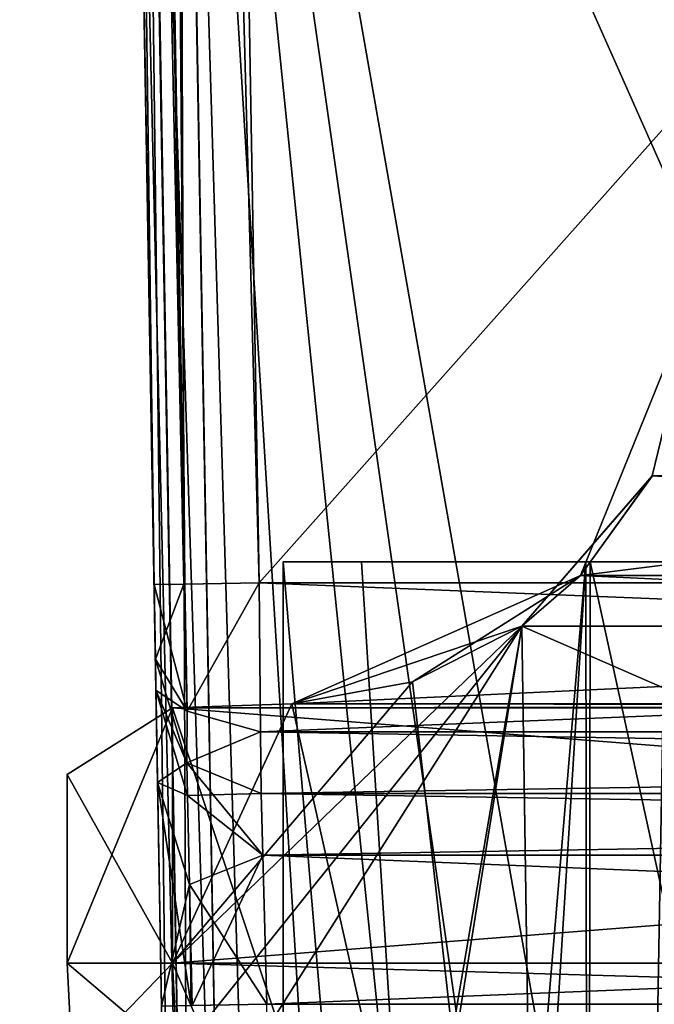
# Model space of a CAD drawing. Header units: millimetres. Extents: x -26 to 124, y -190 to 73.
# Tile 32 of 95: x 47.77 to 50.79, y 9.51 to 14.18. Entities that reach past the tile are written whole.
import ezdxf

# ---------------------------------------------------------------- set-up
doc = ezdxf.new("R2010")
doc.units = ezdxf.units.MM
doc.header["$LTSCALE"] = 41.718519
for name, color, linetype in [('108', 7, 'CONTINUOUS'), ('148', 7, 'CONTINUOUS'), ('149', 7, 'CONTINUOUS'), ('2', 7, 'CONTINUOUS'), ('228', 7, 'CONTINUOUS'), ('269', 7, 'CONTINUOUS'), ('275', 7, 'CONTINUOUS'), ('278', 7, 'CONTINUOUS'), ('279', 7, 'CONTINUOUS'), ('282', 7, 'CONTINUOUS'), ('297', 7, 'CONTINUOUS'), ('298', 7, 'CONTINUOUS'), ('299', 7, 'CONTINUOUS'), ('3', 7, 'CONTINUOUS'), ('301', 7, 'CONTINUOUS'), ('302', 7, 'CONTINUOUS'), ('303', 7, 'CONTINUOUS'), ('323', 7, 'CONTINUOUS'), ('4', 7, 'CONTINUOUS'), ('417', 7, 'CONTINUOUS'), ('419', 7, 'CONTINUOUS'), ('424', 7, 'CONTINUOUS'), ('474', 7, 'CONTINUOUS'), ('477', 7, 'CONTINUOUS'), ('479', 7, 'CONTINUOUS'), ('480', 7, 'CONTINUOUS'), ('481', 7, 'CONTINUOUS'), ('482', 7, 'CONTINUOUS'), ('496', 7, 'CONTINUOUS'), ('498', 7, 'CONTINUOUS'), ('502', 7, 'CONTINUOUS'), ('513', 7, 'CONTINUOUS'), ('514', 7, 'CONTINUOUS'), ('515', 7, 'CONTINUOUS'), ('532', 7, 'CONTINUOUS'), ('535', 7, 'CONTINUOUS'), ('538', 7, 'CONTINUOUS'), ('540', 7, 'CONTINUOUS'), ('546', 7, 'CONTINUOUS'), ('549', 7, 'CONTINUOUS'), ('550', 7, 'CONTINUOUS'), ('551', 7, 'CONTINUOUS'), ('552', 7, 'CONTINUOUS'), ('553', 7, 'CONTINUOUS'), ('592', 7, 'CONTINUOUS'), ('593', 7, 'CONTINUOUS'), ('594', 7, 'CONTINUOUS')]:
    doc.layers.add(name, color=color, linetype=linetype)

msp = doc.modelspace()

# ---------------------------------------------------------------- linework, layer by layer
at = {"layer": '108', "color": 7, "linetype": 'CONTINUOUS'}
for points in [[(48.5008, 6.4164, -33.807), (48.2875, 18.6318, -33.3805), (47.774, 48.0536, -38.75), (48.5008, 6.4164, -33.807)], [(48.4469, 9.5012, -36.75), (48.5008, 6.4164, -33.807), (47.774, 48.0536, -38.75), (48.4469, 9.5012, -36.75)], [(47.774, 48.0536, -38.75), (48.2749, 19.3556, 22.2457), (48.4207, 11.0013, 40.25), (47.774, 48.0536, -38.75)], [(48.4284, 10.5619, -37.1893), (48.4469, 9.5012, -36.75), (47.774, 48.0536, -38.75), (48.4284, 10.5619, -37.1893)], [(48.4207, 11.0013, -38.25), (48.4284, 10.5619, -37.1893), (47.774, 48.0536, -38.75), (48.4207, 11.0013, -38.25)], [(48.4182, 11.1481, -38.6031), (48.4207, 11.0013, -38.25), (47.774, 48.0536, -38.75), (48.4182, 11.1481, -38.6031)], [(48.412, 11.5013, -38.75), (48.4182, 11.1481, -38.6031), (47.774, 48.0536, -38.75), (48.412, 11.5013, -38.75)], [(47.774, 48.0536, 40.75), (47.774, 48.0536, -38.75), (48.412, 11.5013, 40.75), (47.774, 48.0536, 40.75)], [(48.412, 11.5013, 40.75), (47.774, 48.0536, -38.75), (48.4182, 11.1482, 40.6032), (48.412, 11.5013, 40.75)], [(48.4182, 11.1482, 40.6032), (47.774, 48.0536, -38.75), (48.4207, 11.0013, 40.25), (48.4182, 11.1482, 40.6032)], [(48.2749, 19.3556, 22.2457), (48.5008, 6.4164, 22.4715), (48.5008, 6.4164, 38.75), (48.2749, 19.3556, 22.2457)], [(48.4207, 11.0013, 40.25), (48.2749, 19.3556, 22.2457), (48.4284, 10.5619, 39.1893), (48.4207, 11.0013, 40.25)], [(48.4284, 10.5619, 39.1893), (48.2749, 19.3556, 22.2457), (48.4469, 9.5012, 38.75), (48.4284, 10.5619, 39.1893)], [(48.4469, 9.5012, 38.75), (48.2749, 19.3556, 22.2457), (48.5008, 6.4164, 38.75), (48.4469, 9.5012, 38.75)]]:
    msp.add_3dface(points, dxfattribs=at)
at = {"layer": '148', "color": 7, "linetype": 'CONTINUOUS'}
for points in [[(48.9119, 11.51, -39.25), (48.2739, 48.0624, -39.25), (66.2412, 11.51, -39.25), (48.9119, 11.51, -39.25)], [(66.2412, 11.51, -39.25), (48.2739, 48.0624, -39.25), (66.4976, 31.2611, -39.25), (66.2412, 11.51, -39.25)]]:
    msp.add_3dface(points, dxfattribs=at)
at = {"layer": '149', "color": 7, "linetype": 'CONTINUOUS'}
for points in [[(48.2739, 48.0624, 41.25), (48.9119, 11.51, 41.25), (66.4981, 31.2574, 41.25), (48.2739, 48.0624, 41.25)], [(66.4981, 31.2574, 41.25), (48.9119, 11.51, 41.25), (66.2405, 11.51, 41.25), (66.4981, 31.2574, 41.25)]]:
    msp.add_3dface(points, dxfattribs=at)
at = {"layer": '2', "linetype": 'CONTINUOUS'}
for points in [[(49.0249, -5.39), (50.4621, -5.39, 4.4137), (49.0249, 11.61), (49.0249, -5.39)], [(49.0249, 11.61), (50.4621, -5.39, 4.4137), (49.3969, 11.61, 2.3308), (49.0249, 11.61)], [(49.3969, 11.61, 2.3308), (50.4621, -5.39, 4.4137), (50.4825, 11.61, 4.4412), (49.3969, 11.61, 2.3308)], [(50.4621, -5.39, 4.4137), (54.1931, -5.39, 7.1278), (50.4825, 11.61, 4.4412), (50.4621, -5.39, 4.4137)], [(50.4825, 11.61, 4.4412), (54.1931, -5.39, 7.1278), (54.2509, 11.61, 7.1465), (50.4825, 11.61, 4.4412)]]:
    msp.add_3dface(points, dxfattribs=at)
at = {"layer": '228', "color": 7, "linetype": 'CONTINUOUS'}
for points in [[(48.7506, 6.4206, 22.2215), (48.527, 19.11, 22), (50.75, 6.4554, 22.2209), (48.7506, 6.4206, 22.2215)], [(50.75, 6.4554, 22.2209), (48.527, 19.11, 22), (50.973, 19.11, 22), (50.75, 6.4554, 22.2209)]]:
    msp.add_3dface(points, dxfattribs=at)
at = {"layer": '269', "color": 7, "linetype": 'CONTINUOUS'}
msp.add_3dface([(48.9468, 9.51, -37.25), (66.2401, 9.51, -37.25), (49.0005, 6.4332, -37.25), (48.9468, 9.51, -37.25)], dxfattribs=at)
at = {"layer": '275', "color": 7, "linetype": 'CONTINUOUS'}
for points in [[(48.9119, 11.51, 41.25), (48.9181, 10.8026, 40.9569), (66.2405, 11.51, 41.25), (48.9119, 11.51, 41.25)], [(66.2405, 11.51, 41.25), (48.9181, 10.8026, 40.9569), (66.2398, 10.792, 40.9461), (66.2405, 11.51, 41.25)], [(48.9181, 10.8026, 40.9569), (48.9207, 10.51, 40.25), (66.2398, 10.792, 40.9461), (48.9181, 10.8026, 40.9569)], [(48.9207, 10.51, 40.25), (66.2398, 10.51, 40.25), (66.2398, 10.792, 40.9461), (48.9207, 10.51, 40.25)]]:
    msp.add_3dface(points, dxfattribs=at)
at = {"layer": '278', "color": 7, "linetype": 'CONTINUOUS'}
for points in [[(48.9207, 10.51, 40.25), (48.9283, 10.2172, 39.5429), (66.2398, 10.51, 40.25), (48.9207, 10.51, 40.25)], [(66.2398, 10.51, 40.25), (48.9283, 10.2172, 39.5429), (66.2398, 10.2061, 39.532), (66.2398, 10.51, 40.25)], [(48.9283, 10.2172, 39.5429), (48.9468, 9.51, 39.25), (66.2398, 10.2061, 39.532), (48.9283, 10.2172, 39.5429)], [(48.9468, 9.51, 39.25), (66.2398, 9.51, 39.25), (66.2398, 10.2061, 39.532), (48.9468, 9.51, 39.25)]]:
    msp.add_3dface(points, dxfattribs=at)
at = {"layer": '279', "color": 7, "linetype": 'CONTINUOUS'}
for points in [[(48.9283, 10.2172, -37.5429), (48.9207, 10.51, -38.25), (66.2401, 10.228, -37.5539), (48.9283, 10.2172, -37.5429)], [(66.2401, 10.228, -37.5539), (48.9207, 10.51, -38.25), (66.2401, 10.51, -38.25), (66.2401, 10.228, -37.5539)], [(66.2401, 9.51, -37.25), (48.9283, 10.2172, -37.5429), (66.2401, 10.228, -37.5539), (66.2401, 9.51, -37.25)], [(48.9468, 9.51, -37.25), (48.9283, 10.2172, -37.5429), (66.2401, 9.51, -37.25), (48.9468, 9.51, -37.25)]]:
    msp.add_3dface(points, dxfattribs=at)
at = {"layer": '282', "color": 7, "linetype": 'CONTINUOUS'}
for points in [[(48.9181, 10.8029, -38.9571), (48.9119, 11.51, -39.25), (66.2398, 10.8139, -38.968), (48.9181, 10.8029, -38.9571)], [(66.2398, 10.8139, -38.968), (48.9119, 11.51, -39.25), (66.2412, 11.51, -39.25), (66.2398, 10.8139, -38.968)], [(66.2401, 10.51, -38.25), (48.9181, 10.8029, -38.9571), (66.2398, 10.8139, -38.968), (66.2401, 10.51, -38.25)], [(66.2401, 10.51, -38.25), (48.9207, 10.51, -38.25), (48.9181, 10.8029, -38.9571), (66.2401, 10.51, -38.25)]]:
    msp.add_3dface(points, dxfattribs=at)
at = {"layer": '297', "color": 7, "linetype": 'CONTINUOUS'}
for points in [[(48.412, 11.5013, -38.75), (47.774, 48.0536, -38.75), (47.9204, 48.0562, -39.1036), (48.412, 11.5013, -38.75)], [(47.9204, 48.0562, -39.1036), (48.2739, 48.0624, -39.25), (48.5586, 11.5038, -39.1037), (47.9204, 48.0562, -39.1036)], [(48.412, 11.5013, -38.75), (47.9204, 48.0562, -39.1036), (48.5586, 11.5038, -39.1037), (48.412, 11.5013, -38.75)], [(48.5586, 11.5038, -39.1037), (48.2739, 48.0624, -39.25), (48.9119, 11.51, -39.25), (48.5586, 11.5038, -39.1037)]]:
    msp.add_3dface(points, dxfattribs=at)
at = {"layer": '298', "color": 7, "linetype": 'CONTINUOUS'}
for points in [[(48.412, 11.5013, -38.75), (48.5586, 11.5038, -39.1037), (48.569, 10.9003, -38.8536), (48.412, 11.5013, -38.75)], [(48.4182, 11.1481, -38.6031), (48.412, 11.5013, -38.75), (48.569, 10.9003, -38.8536), (48.4182, 11.1481, -38.6031)], [(48.5586, 11.5038, -39.1037), (48.9119, 11.51, -39.25), (48.569, 10.9003, -38.8536), (48.5586, 11.5038, -39.1037)], [(48.569, 10.9003, -38.8536), (48.9119, 11.51, -39.25), (48.9181, 10.8029, -38.9571), (48.569, 10.9003, -38.8536)], [(48.4207, 11.0013, -38.25), (48.4182, 11.1481, -38.6031), (48.5675, 10.6561, -38.25), (48.4207, 11.0013, -38.25)], [(48.5675, 10.6561, -38.25), (48.4182, 11.1481, -38.6031), (48.569, 10.9003, -38.8536), (48.5675, 10.6561, -38.25)], [(48.5675, 10.6561, -38.25), (48.569, 10.9003, -38.8536), (48.9181, 10.8029, -38.9571), (48.5675, 10.6561, -38.25)], [(48.9207, 10.51, -38.25), (48.5675, 10.6561, -38.25), (48.9181, 10.8029, -38.9571), (48.9207, 10.51, -38.25)]]:
    msp.add_3dface(points, dxfattribs=at)
at = {"layer": '299', "color": 7, "linetype": 'CONTINUOUS'}
for points in [[(48.4284, 10.5619, -37.1893), (48.4207, 11.0013, -38.25), (48.5706, 10.5013, -37.6741), (48.4284, 10.5619, -37.1893)], [(48.5706, 10.5013, -37.6741), (48.4207, 11.0013, -38.25), (48.5675, 10.6561, -38.25), (48.5706, 10.5013, -37.6741)], [(48.5706, 10.5013, -37.6741), (48.5675, 10.6561, -38.25), (48.9283, 10.2172, -37.5429), (48.5706, 10.5013, -37.6741)], [(48.9207, 10.51, -38.25), (48.9283, 10.2172, -37.5429), (48.5675, 10.6561, -38.25), (48.9207, 10.51, -38.25)], [(48.4469, 9.5012, -36.75), (48.4284, 10.5619, -37.1893), (48.588, 9.5037, -37.0981), (48.4469, 9.5012, -36.75)], [(48.588, 9.5037, -37.0981), (48.4284, 10.5619, -37.1893), (48.5802, 10.0787, -37.2545), (48.588, 9.5037, -37.0981)], [(48.5802, 10.0787, -37.2545), (48.4284, 10.5619, -37.1893), (48.5706, 10.5013, -37.6741), (48.5802, 10.0787, -37.2545)], [(48.5802, 10.0787, -37.2545), (48.5706, 10.5013, -37.6741), (48.9283, 10.2172, -37.5429), (48.5802, 10.0787, -37.2545)], [(48.9468, 9.51, -37.25), (48.5802, 10.0787, -37.2545), (48.9283, 10.2172, -37.5429), (48.9468, 9.51, -37.25)], [(48.588, 9.5037, -37.0981), (48.5802, 10.0787, -37.2545), (48.9468, 9.51, -37.25), (48.588, 9.5037, -37.0981)]]:
    msp.add_3dface(points, dxfattribs=at)
at = {"layer": '3', "linetype": 'CONTINUOUS'}
for points in [[(49.3969, -5.39, -2.3308), (49.0249, -5.39), (50.4621, 11.61, -4.4137), (49.3969, -5.39, -2.3308)], [(49.0249, -5.39), (49.0249, 11.61), (50.4621, 11.61, -4.4137), (49.0249, -5.39)], [(50.4825, -5.39, -4.4412), (49.3969, -5.39, -2.3308), (50.4621, 11.61, -4.4137), (50.4825, -5.39, -4.4412)], [(54.1931, 11.61, -7.1278), (50.4825, -5.39, -4.4412), (50.4621, 11.61, -4.4137), (54.1931, 11.61, -7.1278)], [(54.2509, -5.39, -7.1465), (50.4825, -5.39, -4.4412), (54.1931, 11.61, -7.1278), (54.2509, -5.39, -7.1465)]]:
    msp.add_3dface(points, dxfattribs=at)
at = {"layer": '301', "color": 7, "linetype": 'CONTINUOUS'}
for points in [[(48.4207, 11.0013, 40.25), (48.4284, 10.5619, 39.1893), (48.5678, 10.6557, 40.25), (48.4207, 11.0013, 40.25)], [(48.5678, 10.6557, 40.25), (48.4284, 10.5619, 39.1893), (48.5706, 10.5013, 39.674), (48.5678, 10.6557, 40.25)], [(48.5706, 10.5013, 39.674), (48.9207, 10.51, 40.25), (48.5678, 10.6557, 40.25), (48.5706, 10.5013, 39.674)], [(48.4284, 10.5619, 39.1893), (48.4469, 9.5012, 38.75), (48.5802, 10.0786, 39.2545), (48.4284, 10.5619, 39.1893)], [(48.5706, 10.5013, 39.674), (48.4284, 10.5619, 39.1893), (48.5802, 10.0786, 39.2545), (48.5706, 10.5013, 39.674)], [(48.9207, 10.51, 40.25), (48.5706, 10.5013, 39.674), (48.9283, 10.2172, 39.5429), (48.9207, 10.51, 40.25)], [(48.5706, 10.5013, 39.674), (48.5802, 10.0786, 39.2545), (48.9283, 10.2172, 39.5429), (48.5706, 10.5013, 39.674)], [(48.5802, 10.0786, 39.2545), (48.5937, 9.5038, 39.1039), (48.9283, 10.2172, 39.5429), (48.5802, 10.0786, 39.2545)], [(48.5937, 9.5038, 39.1039), (48.9468, 9.51, 39.25), (48.9283, 10.2172, 39.5429), (48.5937, 9.5038, 39.1039)], [(48.4469, 9.5012, 38.75), (48.5937, 9.5038, 39.1039), (48.5802, 10.0786, 39.2545), (48.4469, 9.5012, 38.75)]]:
    msp.add_3dface(points, dxfattribs=at)
at = {"layer": '302', "color": 7, "linetype": 'CONTINUOUS'}
for points in [[(48.412, 11.5013, 40.75), (48.4182, 11.1482, 40.6032), (48.5531, 11.5037, 41.0982), (48.412, 11.5013, 40.75)], [(48.5531, 11.5037, 41.0982), (48.4182, 11.1482, 40.6032), (48.569, 10.9003, 40.8536), (48.5531, 11.5037, 41.0982)], [(48.5531, 11.5037, 41.0982), (48.569, 10.9003, 40.8536), (48.9119, 11.51, 41.25), (48.5531, 11.5037, 41.0982)], [(48.9119, 11.51, 41.25), (48.569, 10.9003, 40.8536), (48.9181, 10.8026, 40.9569), (48.9119, 11.51, 41.25)], [(48.4182, 11.1482, 40.6032), (48.4207, 11.0013, 40.25), (48.569, 10.9003, 40.8536), (48.4182, 11.1482, 40.6032)], [(48.4207, 11.0013, 40.25), (48.5678, 10.6557, 40.25), (48.569, 10.9003, 40.8536), (48.4207, 11.0013, 40.25)], [(48.569, 10.9003, 40.8536), (48.5678, 10.6557, 40.25), (48.9181, 10.8026, 40.9569), (48.569, 10.9003, 40.8536)], [(48.5678, 10.6557, 40.25), (48.9207, 10.51, 40.25), (48.9181, 10.8026, 40.9569), (48.5678, 10.6557, 40.25)]]:
    msp.add_3dface(points, dxfattribs=at)
at = {"layer": '303', "color": 7, "linetype": 'CONTINUOUS'}
for points in [[(47.774, 48.0536, 40.75), (48.5531, 11.5037, 41.0982), (47.9204, 48.0562, 41.1036), (47.774, 48.0536, 40.75)], [(47.774, 48.0536, 40.75), (48.412, 11.5013, 40.75), (48.5531, 11.5037, 41.0982), (47.774, 48.0536, 40.75)], [(47.9204, 48.0562, 41.1036), (48.9119, 11.51, 41.25), (48.2739, 48.0624, 41.25), (47.9204, 48.0562, 41.1036)], [(48.5531, 11.5037, 41.0982), (48.9119, 11.51, 41.25), (47.9204, 48.0562, 41.1036), (48.5531, 11.5037, 41.0982)]]:
    msp.add_3dface(points, dxfattribs=at)
at = {"layer": '323', "color": 7, "linetype": 'CONTINUOUS'}
for points in [[(62.7032, 18.6274, -33.1307), (48.5375, 18.6274, -33.1307), (60.5226, 6.5047, -33.554), (62.7032, 18.6274, -33.1307)], [(53.7499, 6.8982, -33.5403), (57.11, 5.6829, -33.5827), (48.5375, 18.6274, -33.1307), (53.7499, 6.8982, -33.5403)], [(48.5375, 18.6274, -33.1307), (57.11, 5.6829, -33.5827), (57.7433, 5.4513, -33.5908), (48.5375, 18.6274, -33.1307)], [(50.3896, 5.6826, -33.5827), (53.7499, 6.8982, -33.5403), (48.5375, 18.6274, -33.1307), (50.3896, 5.6826, -33.5827)], [(49.885, 5.4609, -33.5905), (50.3896, 5.6826, -33.5827), (48.5375, 18.6274, -33.1307), (49.885, 5.4609, -33.5905)], [(49.3418, 5.5393, -33.5877), (49.885, 5.4609, -33.5905), (48.5375, 18.6274, -33.1307), (49.3418, 5.5393, -33.5877)], [(48.9215, 5.8919, -33.5754), (49.3418, 5.5393, -33.5877), (48.5375, 18.6274, -33.1307), (48.9215, 5.8919, -33.5754)], [(48.7506, 6.4165, -33.5571), (48.9215, 5.8919, -33.5754), (48.5375, 18.6274, -33.1307), (48.7506, 6.4165, -33.5571)], [(60.5226, 6.5047, -33.554), (48.5375, 18.6274, -33.1307), (58.3797, 5.6744, -33.583), (60.5226, 6.5047, -33.554)], [(58.3797, 5.6744, -33.583), (48.5375, 18.6274, -33.1307), (57.7433, 5.4513, -33.5908), (58.3797, 5.6744, -33.583)]]:
    msp.add_3dface(points, dxfattribs=at)
at = {"layer": '4', "linetype": 'CONTINUOUS'}
for points in [[(49.0249, 11.61), (49.3969, 11.61, 2.3308), (50.4621, 11.61, -4.4137), (49.0249, 11.61)], [(49.3969, 11.61, 2.3308), (50.4825, 11.61, 4.4412), (50.4621, 11.61, -4.4137), (49.3969, 11.61, 2.3308)], [(50.4825, 11.61, 4.4412), (54.1931, 11.61, -7.1278), (50.4621, 11.61, -4.4137), (50.4825, 11.61, 4.4412)], [(50.4825, 11.61, 4.4412), (54.2509, 11.61, 7.1465), (54.1931, 11.61, -7.1278), (50.4825, 11.61, 4.4412)]]:
    msp.add_3dface(points, dxfattribs=at)
at = {"layer": '417', "color": 7, "linetype": 'CONTINUOUS'}
msp.add_3dface([(50.9268, 6.4582, 22.2941), (50.75, 6.4554, 22.2209), (50.973, 19.11, 22), (50.9268, 6.4582, 22.2941)], dxfattribs=at)
at = {"layer": '419', "color": 7, "linetype": 'CONTINUOUS'}
for points in [[(48.5008, 6.4164, 22.4715), (48.2749, 19.3556, 22.2457), (48.3485, 19.1828, 22.0746), (48.5008, 6.4164, 22.4715)], [(48.574, 6.4159, 22.2948), (48.5008, 6.4164, 22.4715), (48.3485, 19.1828, 22.0746), (48.574, 6.4159, 22.2948)], [(48.527, 19.11, 22), (48.574, 6.4159, 22.2948), (48.3485, 19.1828, 22.0746), (48.527, 19.11, 22)], [(48.7506, 6.4206, 22.2215), (48.574, 6.4159, 22.2948), (48.527, 19.11, 22), (48.7506, 6.4206, 22.2215)]]:
    msp.add_3dface(points, dxfattribs=at)
at = {"layer": '424', "color": 7, "linetype": 'CONTINUOUS'}
for points in [[(48.5008, 6.4164, -33.807), (48.574, 6.4128, -33.6304), (48.2875, 18.6318, -33.3805), (48.5008, 6.4164, -33.807)], [(48.2875, 18.6318, -33.3805), (48.574, 6.4128, -33.6304), (48.3637, 18.6269, -33.2011), (48.2875, 18.6318, -33.3805)], [(48.7506, 6.4165, -33.5571), (48.5375, 18.6274, -33.1307), (48.3637, 18.6269, -33.2011), (48.7506, 6.4165, -33.5571)], [(48.574, 6.4128, -33.6304), (48.7506, 6.4165, -33.5571), (48.3637, 18.6269, -33.2011), (48.574, 6.4128, -33.6304)]]:
    msp.add_3dface(points, dxfattribs=at)
at = {"layer": '474', "color": 7, "linetype": 'CONTINUOUS'}
for points in [[(48.4999, 10.9167, -44.7499), (48.5, 9.7051, -44.75), (48, 10.6, -44.25), (48.4999, 10.9167, -44.7499)], [(48.5, 9.7051, -44.75), (48, 9.7051, -44.25), (48, 10.6, -44.25), (48.5, 9.7051, -44.75)]]:
    msp.add_3dface(points, dxfattribs=at)
at = {"layer": '477', "color": 7, "linetype": 'CONTINUOUS'}
for points in [[(48.4999, 10.9167, -41.7501), (48, 10.6, -42.25), (48, 9.7051, -42.25), (48.4999, 10.9167, -41.7501)], [(48.5, 9.7051, -41.75), (48.4999, 10.9167, -41.7501), (48, 9.7051, -42.25), (48.5, 9.7051, -41.75)]]:
    msp.add_3dface(points, dxfattribs=at)
at = {"layer": '479', "color": 7, "linetype": 'CONTINUOUS'}
for points in [[(48, 10.6, -44.25), (48, 9.7051, -44.25), (48, 9.7051, -42.25), (48, 10.6, -44.25)], [(48, 10.6, -42.25), (48, 10.6, -44.25), (48, 9.7051, -42.25), (48, 10.6, -42.25)]]:
    msp.add_3dface(points, dxfattribs=at)
at = {"layer": '480', "color": 7, "linetype": 'CONTINUOUS'}
for points in [[(48.4999, 10.9167, -44.7499), (48, 10.6, -44.25), (48, 10.6, -42.25), (48.4999, 10.9167, -44.7499)], [(48.4999, 10.9167, -41.7501), (48.4999, 10.9167, -44.7499), (48, 10.6, -42.25), (48.4999, 10.9167, -41.7501)]]:
    msp.add_3dface(points, dxfattribs=at)
at = {"layer": '481', "color": 7, "linetype": 'CONTINUOUS'}
for points in [[(49.0666, 10.9356, -44.75), (48.4999, 10.9167, -44.7499), (48.4999, 10.9167, -41.7501), (49.0666, 10.9356, -44.75)], [(49.0666, 10.9356, -44.75), (48.4999, 10.9167, -41.7501), (49.0666, 10.9356, -41.75), (49.0666, 10.9356, -44.75)]]:
    msp.add_3dface(points, dxfattribs=at)
at = {"layer": '482', "color": 7, "linetype": 'CONTINUOUS'}
for points in [[(51, 12.9344, -44.75), (62.0627, 11.5443, -44.75), (50.4373, 11.5442, -44.75), (51, 12.9344, -44.75)], [(50.4373, 11.5442, -44.75), (63.4334, 10.9356, -44.75), (49.0666, 10.9356, -44.75), (50.4373, 11.5442, -44.75)], [(62.0627, 11.5443, -44.75), (63.4334, 10.9356, -44.75), (50.4373, 11.5442, -44.75), (62.0627, 11.5443, -44.75)], [(49.0666, 10.9356, -44.75), (64.0001, 10.9167, -44.7499), (48.4999, 10.9167, -44.7499), (49.0666, 10.9356, -44.75)], [(63.4334, 10.9356, -44.75), (64.0001, 10.9167, -44.7499), (49.0666, 10.9356, -44.75), (63.4334, 10.9356, -44.75)], [(48.4999, 10.9167, -44.7499), (64.0001, 10.9167, -44.7499), (64, 9.7051, -44.75), (48.4999, 10.9167, -44.7499)], [(48.5, 9.7051, -44.75), (48.4999, 10.9167, -44.7499), (64, 9.7051, -44.75), (48.5, 9.7051, -44.75)], [(48.5219, 9.2617, -44.75), (48.5, 9.7051, -44.75), (63.9781, 9.2617, -44.75), (48.5219, 9.2617, -44.75)], [(63.9781, 9.2617, -44.75), (48.5, 9.7051, -44.75), (64, 9.7051, -44.75), (63.9781, 9.2617, -44.75)]]:
    msp.add_3dface(points, dxfattribs=at)
at = {"layer": '496', "color": 7, "linetype": 'CONTINUOUS'}
for points in [[(50.1577, 11.3036, -41.75), (49.6392, 11.0394, -41.75), (48.5, 9.7051, -41.75), (50.1577, 11.3036, -41.75)], [(48.5219, 9.2617, -41.75), (50.1577, 11.3036, -41.75), (48.5, 9.7051, -41.75), (48.5219, 9.2617, -41.75)], [(48.5874, 8.8226, -41.75), (50.1577, 11.3036, -41.75), (48.5219, 9.2617, -41.75), (48.5874, 8.8226, -41.75)], [(49.2052, 5.7336, -41.75), (50.1577, 11.3036, -41.75), (48.5874, 8.8226, -41.75), (49.2052, 5.7336, -41.75)], [(49.2603, 5.71, -41.75), (50.1577, 11.3036, -41.75), (49.2052, 5.7336, -41.75), (49.2603, 5.71, -41.75)], [(50.2424, 5.71, -41.75), (50.1577, 11.3036, -41.75), (49.2603, 5.71, -41.75), (50.2424, 5.71, -41.75)], [(49.6392, 11.0394, -41.75), (49.0666, 10.9356, -41.75), (48.5, 9.7051, -41.75), (49.6392, 11.0394, -41.75)], [(49.0666, 10.9356, -41.75), (48.4999, 10.9167, -41.7501), (48.5, 9.7051, -41.75), (49.0666, 10.9356, -41.75)]]:
    msp.add_3dface(points, dxfattribs=at)
at = {"layer": '498', "color": 7, "linetype": 'CONTINUOUS'}
for points in [[(51, 12.9344, -44.75), (50.4373, 11.5442, -44.75), (51, 12.9344, -39.25), (51, 12.9344, -44.75)], [(51, 12.9344, -39.25), (50.4373, 11.5442, -44.75), (50.777, 12.0167, -39.25), (51, 12.9344, -39.25)], [(50.777, 12.0167, -39.25), (50.4373, 11.5442, -44.75), (50.1577, 11.3036, -41.75), (50.777, 12.0167, -39.25)], [(50.1577, 11.3036, -39.25), (50.777, 12.0167, -39.25), (50.1577, 11.3036, -41.75), (50.1577, 11.3036, -39.25)], [(50.4373, 11.5442, -44.75), (49.0666, 10.9356, -44.75), (50.1577, 11.3036, -41.75), (50.4373, 11.5442, -44.75)], [(50.1577, 11.3036, -41.75), (49.0666, 10.9356, -44.75), (49.6392, 11.0394, -41.75), (50.1577, 11.3036, -41.75)], [(49.0666, 10.9356, -44.75), (49.0666, 10.9356, -41.75), (49.6392, 11.0394, -41.75), (49.0666, 10.9356, -44.75)]]:
    msp.add_3dface(points, dxfattribs=at)
at = {"layer": '502', "color": 7, "linetype": 'CONTINUOUS'}
for points in [[(50.1577, 11.3036, -39.25), (50.1577, 11.3036, -41.75), (50.2424, 5.71, -41.75), (50.1577, 11.3036, -39.25)], [(50.2376, 6.0316, -39.25), (50.1577, 11.3036, -39.25), (50.2424, 5.71, -41.75), (50.2376, 6.0316, -39.25)]]:
    msp.add_3dface(points, dxfattribs=at)
at = {"layer": '513', "color": 7, "linetype": 'CONTINUOUS'}
for points in [[(48.5, 9.7051, -44.75), (48.5219, 9.2617, -44.75), (48, 9.7051, -44.25), (48.5, 9.7051, -44.75)], [(48, 9.7051, -44.25), (48.5219, 9.2617, -44.75), (48.0243, 9.2124, -44.25), (48, 9.7051, -44.25)]]:
    msp.add_3dface(points, dxfattribs=at)
at = {"layer": '514', "color": 7, "linetype": 'CONTINUOUS'}
for points in [[(48, 9.7051, -44.25), (48.0243, 9.2124, -44.25), (48, 9.7051, -42.25), (48, 9.7051, -44.25)], [(48, 9.7051, -42.25), (48.0243, 9.2124, -44.25), (48.0243, 9.2124, -42.25), (48, 9.7051, -42.25)]]:
    msp.add_3dface(points, dxfattribs=at)
at = {"layer": '515', "color": 7, "linetype": 'CONTINUOUS'}
for points in [[(48.5, 9.7051, -41.75), (48, 9.7051, -42.25), (48.0243, 9.2124, -42.25), (48.5, 9.7051, -41.75)], [(48.5219, 9.2617, -41.75), (48.5, 9.7051, -41.75), (48.0243, 9.2124, -42.25), (48.5219, 9.2617, -41.75)]]:
    msp.add_3dface(points, dxfattribs=at)
at = {"layer": '532', "color": 7, "linetype": 'CONTINUOUS'}
for points in [[(50.1577, 11.3036, 43.75), (50.2424, 5.71, 43.75), (49.6392, 11.0394, 43.75), (50.1577, 11.3036, 43.75)], [(49.6392, 11.0394, 43.75), (50.2424, 5.71, 43.75), (49.0666, 10.9356, 43.75), (49.6392, 11.0394, 43.75)], [(50.2424, 5.71, 43.75), (48.4999, 10.9167, 43.75), (49.0666, 10.9356, 43.75), (50.2424, 5.71, 43.75)], [(48.5, 9.7051, 43.75), (48.4999, 10.9167, 43.75), (50.2424, 5.71, 43.75), (48.5, 9.7051, 43.75)], [(48.5219, 9.2617, 43.75), (48.5, 9.7051, 43.75), (50.2424, 5.71, 43.75), (48.5219, 9.2617, 43.75)]]:
    msp.add_3dface(points, dxfattribs=at)
at = {"layer": '535', "color": 7, "linetype": 'CONTINUOUS'}
for points in [[(48.4999, 10.9167, 43.75), (48.5, 9.7051, 43.75), (48, 10.6, 44.25), (48.4999, 10.9167, 43.75)], [(48, 10.6, 44.25), (48.5, 9.7051, 43.75), (48, 9.7051, 44.25), (48, 10.6, 44.25)]]:
    msp.add_3dface(points, dxfattribs=at)
at = {"layer": '538', "color": 7, "linetype": 'CONTINUOUS'}
for points in [[(48.4999, 10.9167, 46.7499), (48, 10.6, 46.25), (48, 9.7051, 46.25), (48.4999, 10.9167, 46.7499)], [(48.5, 9.7051, 46.75), (48.4999, 10.9167, 46.7499), (48, 9.7051, 46.25), (48.5, 9.7051, 46.75)]]:
    msp.add_3dface(points, dxfattribs=at)
at = {"layer": '540', "color": 7, "linetype": 'CONTINUOUS'}
for points in [[(48, 10.6, 44.25), (48, 9.7051, 44.25), (48, 9.7051, 46.25), (48, 10.6, 44.25)], [(48, 10.6, 46.25), (48, 10.6, 44.25), (48, 9.7051, 46.25), (48, 10.6, 46.25)]]:
    msp.add_3dface(points, dxfattribs=at)
at = {"layer": '546', "color": 7, "linetype": 'CONTINUOUS'}
for points in [[(50.2424, 5.71, 43.75), (50.1577, 11.3036, 43.75), (50.2425, 5.7024, 41.9058), (50.2424, 5.71, 43.75)], [(50.1577, 11.3036, 43.75), (50.1577, 11.3036, 41.25), (50.2376, 6.0316, 41.25), (50.1577, 11.3036, 43.75)], [(50.2425, 5.7024, 41.9058), (50.1577, 11.3036, 43.75), (50.2376, 6.0316, 41.25), (50.2425, 5.7024, 41.9058)]]:
    msp.add_3dface(points, dxfattribs=at)
at = {"layer": '549', "color": 7, "linetype": 'CONTINUOUS'}
for points in [[(51, 12.9344, 46.75), (50.4373, 11.5443, 46.75), (61.5, 12.9344, 46.75), (51, 12.9344, 46.75)], [(61.5, 12.9344, 46.75), (50.4373, 11.5443, 46.75), (62.0627, 11.5442, 46.75), (61.5, 12.9344, 46.75)], [(50.4373, 11.5443, 46.75), (49.0666, 10.9356, 46.75), (62.0627, 11.5442, 46.75), (50.4373, 11.5443, 46.75)], [(62.0627, 11.5442, 46.75), (49.0666, 10.9356, 46.75), (63.4334, 10.9356, 46.75), (62.0627, 11.5442, 46.75)], [(49.0666, 10.9356, 46.75), (48.4999, 10.9167, 46.7499), (63.4334, 10.9356, 46.75), (49.0666, 10.9356, 46.75)], [(63.4334, 10.9356, 46.75), (48.4999, 10.9167, 46.7499), (64.0001, 10.9167, 46.75), (63.4334, 10.9356, 46.75)], [(64.0001, 10.9167, 46.75), (48.4999, 10.9167, 46.7499), (48.5, 9.7051, 46.75), (64.0001, 10.9167, 46.75)], [(64, 9.7051, 46.75), (64.0001, 10.9167, 46.75), (48.5, 9.7051, 46.75), (64, 9.7051, 46.75)], [(48.5219, 9.2617, 46.75), (64, 9.7051, 46.75), (48.5, 9.7051, 46.75), (48.5219, 9.2617, 46.75)], [(63.9781, 9.2617, 46.75), (64, 9.7051, 46.75), (48.5219, 9.2617, 46.75), (63.9781, 9.2617, 46.75)]]:
    msp.add_3dface(points, dxfattribs=at)
at = {"layer": '550', "color": 7, "linetype": 'CONTINUOUS'}
for points in [[(49.0666, 10.9356, 43.75), (48.4999, 10.9167, 43.75), (48.4999, 10.9167, 46.7499), (49.0666, 10.9356, 43.75)], [(49.0666, 10.9356, 43.75), (48.4999, 10.9167, 46.7499), (49.0666, 10.9356, 46.75), (49.0666, 10.9356, 43.75)]]:
    msp.add_3dface(points, dxfattribs=at)
at = {"layer": '551', "color": 7, "linetype": 'CONTINUOUS'}
for points in [[(48.4999, 10.9167, 43.75), (48, 10.6, 44.25), (48, 10.6, 46.25), (48.4999, 10.9167, 43.75)], [(48.4999, 10.9167, 46.7499), (48.4999, 10.9167, 43.75), (48, 10.6, 46.25), (48.4999, 10.9167, 46.7499)]]:
    msp.add_3dface(points, dxfattribs=at)
at = {"layer": '552', "color": 7, "linetype": 'CONTINUOUS'}
for points in [[(51, 12.9344, 46.75), (50.7765, 12.0169, 41.25), (50.4373, 11.5443, 46.75), (51, 12.9344, 46.75)], [(51, 12.9344, 41.25), (50.7765, 12.0169, 41.25), (51, 12.9344, 46.75), (51, 12.9344, 41.25)], [(50.7765, 12.0169, 41.25), (50.1577, 11.3036, 41.25), (50.4373, 11.5443, 46.75), (50.7765, 12.0169, 41.25)], [(49.6392, 11.0394, 43.75), (49.0666, 10.9356, 43.75), (50.4373, 11.5443, 46.75), (49.6392, 11.0394, 43.75)], [(49.0666, 10.9356, 43.75), (49.0666, 10.9356, 46.75), (50.4373, 11.5443, 46.75), (49.0666, 10.9356, 43.75)], [(50.1577, 11.3036, 43.75), (49.6392, 11.0394, 43.75), (50.4373, 11.5443, 46.75), (50.1577, 11.3036, 43.75)], [(50.1577, 11.3036, 41.25), (50.1577, 11.3036, 43.75), (50.4373, 11.5443, 46.75), (50.1577, 11.3036, 41.25)]]:
    msp.add_3dface(points, dxfattribs=at)
at = {"layer": '553', "color": 7, "linetype": 'CONTINUOUS'}
for points in [[(50.7765, 12.0169, 41.25), (51, 12.9344, 41.25), (61.7235, 12.0169, 41.25), (50.7765, 12.0169, 41.25)], [(50.1577, 11.3036, 41.25), (50.7765, 12.0169, 41.25), (62.3423, 11.3036, 41.25), (50.1577, 11.3036, 41.25)], [(62.3423, 11.3036, 41.25), (50.7765, 12.0169, 41.25), (61.7235, 12.0169, 41.25), (62.3423, 11.3036, 41.25)], [(50.2376, 6.0316, 41.25), (50.1577, 11.3036, 41.25), (62.2624, 6.0316, 41.25), (50.2376, 6.0316, 41.25)], [(62.2624, 6.0316, 41.25), (50.1577, 11.3036, 41.25), (62.3423, 11.3036, 41.25), (62.2624, 6.0316, 41.25)]]:
    msp.add_3dface(points, dxfattribs=at)
at = {"layer": '592', "color": 7, "linetype": 'CONTINUOUS'}
for points in [[(48.5, 9.7051, 43.75), (48.5219, 9.2617, 43.75), (48, 9.7051, 44.25), (48.5, 9.7051, 43.75)], [(48, 9.7051, 44.25), (48.5219, 9.2617, 43.75), (48.0243, 9.2124, 44.25), (48, 9.7051, 44.25)]]:
    msp.add_3dface(points, dxfattribs=at)
at = {"layer": '593', "color": 7, "linetype": 'CONTINUOUS'}
for points in [[(48, 9.7051, 46.25), (48, 9.7051, 44.25), (48.0243, 9.2124, 44.25), (48, 9.7051, 46.25)], [(48.0243, 9.2124, 46.25), (48, 9.7051, 46.25), (48.0243, 9.2124, 44.25), (48.0243, 9.2124, 46.25)]]:
    msp.add_3dface(points, dxfattribs=at)
at = {"layer": '594', "color": 7, "linetype": 'CONTINUOUS'}
for points in [[(48.5, 9.7051, 46.75), (48, 9.7051, 46.25), (48.0243, 9.2124, 46.25), (48.5, 9.7051, 46.75)], [(48.5219, 9.2617, 46.75), (48.5, 9.7051, 46.75), (48.0243, 9.2124, 46.25), (48.5219, 9.2617, 46.75)]]:
    msp.add_3dface(points, dxfattribs=at)

doc.saveas('drawing.dxf')
